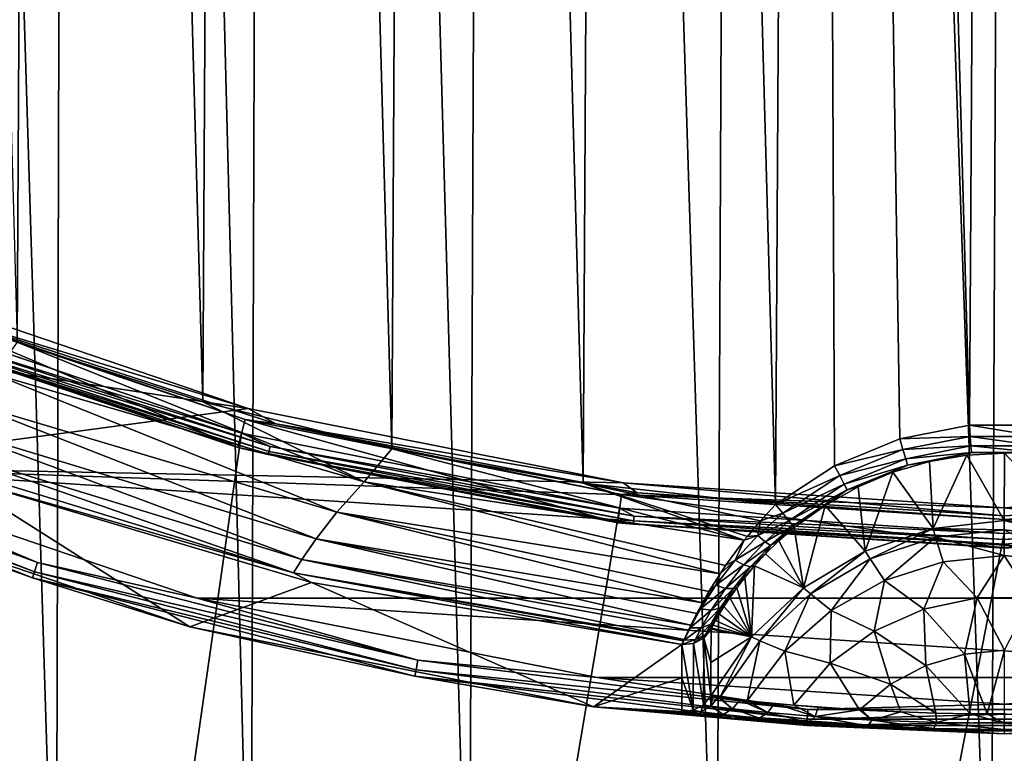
# Model space of a CAD drawing. Header units: metres. Extents: x -23 to 23, y -134 to 23.
# Tile 49 of 88: x -6.65 to 0, y -21.38 to -16.42. Entities that reach past the tile are written whole.
import ezdxf

# ---------------------------------------------------------------- set-up
doc = ezdxf.new("R2010")
doc.units = ezdxf.units.M
doc.layers.add('solid_509541_115_SW0003', color=7, linetype='CONTINUOUS')

msp = doc.modelspace()

# ---------------------------------------------------------------- linework, layer by layer
at = {"layer": 'solid_509541_115_SW0003'}
for points in [[(-3.420058, 23.471842), (-3.612106, -23.468611), (-4.931244, 23.44136)], [(-3.420058, 23.471842), (-1.944035, -23.490858), (-3.612106, -23.468611)], [(-1.734045, 23.492743), (-1.944035, -23.490858), (-3.420058, 23.471842)], [(-1.734045, 23.492743), (-0.091866, -23.499727), (-1.944035, -23.490858)], [(0.121662, 23.499699), (-0.091866, -23.499727), (-1.734045, 23.492743)], [(0.121662, 23.499699), (1.758287, -23.49254), (-0.091866, -23.499727)], [(-6.278699, 23.40476), (-6.401787, -23.40097), (-7.844799, 23.350906)], [(-6.278699, 23.40476), (-5.086221, -23.437605), (-6.401787, -23.40097)], [(-4.931244, 23.44136), (-5.086221, -23.437605), (-6.278699, 23.40476)], [(-4.931244, 23.44136), (-3.612106, -23.468611), (-5.086221, -23.437605)], [(-7.844799, 23.350906), (-6.401787, -23.40097), (-7.932271, -23.347544)], [(0.000025, 19.759756, 187.149994), (-1.315328, 19.715925, 187.149994), (-0.235294, -19.163181, 187.149994)], [(0.000025, 19.759756, 187.149994), (-0.235294, -19.163181, 187.149994), (0.242434, -19.163876, 187.149994)], [(-1.315328, 19.715925, 187.149994), (-2.624693, 19.584648, 187.149994), (-1.543689, -19.699366, 187.149994)], [(-1.315328, 19.715925, 187.149994), (-1.543689, -19.699366, 187.149994), (-1.146744, -19.436829, 187.149994)], [(-1.315328, 19.715925, 187.149994), (-0.70459, -19.255356, 187.149994), (-0.235294, -19.163181, 187.149994)], [(-1.315328, 19.715925, 187.149994), (-1.146744, -19.436829, 187.149994), (-0.70459, -19.255356, 187.149994)], [(-2.624693, 19.584648, 187.149994), (-3.922331, 19.366533, 187.149994), (-2.843053, -19.554192, 187.149994)], [(-2.624693, 19.584648, 187.149994), (-2.843053, -19.554192, 187.149994), (-1.543689, -19.699366, 187.149994)], [(-3.922331, 19.366533, 187.149994), (-5.202558, 19.062548, 187.149994), (-4.134463, -19.322361, 187.149994)], [(-3.922331, 19.366533, 187.149994), (-4.134463, -19.322361, 187.149994), (-2.843053, -19.554192, 187.149994)], [(-5.202558, 19.062548, 187.149994), (-6.459763, 18.674021, 187.149994), (-5.410743, -19.00448, 187.149994)], [(-5.202558, 19.062548, 187.149994), (-5.410743, -19.00448, 187.149994), (-4.134463, -19.322361, 187.149994)], [(-6.459763, 18.674021, 187.149994), (-7.688427, 18.202637, 187.149994), (-6.664258, -18.602003, 187.149994)], [(-6.459763, 18.674021, 187.149994), (-6.664258, -18.602003, 187.149994), (-5.410743, -19.00448, 187.149994)], [(19.216677, -5.149261, 132), (-20.21727, -123.999992, 132), (20.217268, -123.999992, 132)], [(19.216677, -5.149261, 132), (18.380257, -7.613242, 132), (-20.21727, -123.999992, 132)], [(18.380257, -7.613242, 132), (17.229248, -9.947311, 132), (-20.21727, -123.999992, 132)], [(17.229248, -9.947311, 132), (15.783389, -12.111149, 132), (-20.21727, -123.999992, 132)], [(15.783389, -12.111149, 132), (14.067729, -14.067499, 132), (-20.21727, -123.999992, 132)], [(14.067729, -14.067499, 132), (12.110964, -15.783548, 132), (-20.21727, -123.999992, 132)], [(12.110964, -15.783548, 132), (9.947301, -17.229231, 132), (-20.21727, -123.999992, 132)], [(9.947301, -17.229231, 132), (7.613472, -18.380177, 132), (-20.21727, -123.999992, 132)], [(-7.547089, -18.220285, 136.149994), (-5.104181, -19.049519, 136.149994), (-10.527315, -18.226208, 136.149994)], [(-5.104181, -19.049519, 136.149994), (-8.057537, -19.444666, 136.149994), (-10.527315, -18.226208, 136.149994)], [(-7.279982, -18.387135, 135.983429), (-5.104181, -19.049519, 136.149994), (-7.547089, -18.220285, 136.149994)], [(-7.577258, -18.293119, 135.809937), (-7.651558, -18.472496, 132.10524), (-5.174953, -19.313189, 132.10524)], [(-5.124702, -19.12565, 135.809937), (-7.577258, -18.293119, 135.809937), (-5.174953, -19.313189, 132.10524)], [(-7.279982, -18.387135, 135.983429), (-7.577258, -18.293119, 135.809937), (-5.124702, -19.12565, 135.809937)], [(7.613472, -18.380177, 132), (5.148947, -19.216761, 132), (-20.21727, -123.999992, 132)], [(-5.148947, -19.216761, 132), (-7.613472, -18.380177, 132), (-20.21727, -123.999992, 132)], [(-7.338203, -18.534185, 132.008087), (-7.613472, -18.380177, 132), (-5.148947, -19.216761, 132)], [(-7.279982, -18.387135, 135.983429), (-5.124702, -19.12565, 135.809937), (-4.918058, -19.154572, 135.983429)], [(-7.279982, -18.387135, 135.983429), (-4.918058, -19.154572, 135.983429), (-5.104181, -19.049519, 136.149994)], [(-7.358236, -18.584782, 132.065384), (-5.174953, -19.313189, 132.10524), (-7.651558, -18.472496, 132.10524)], [(-7.350391, -18.56497, 132.031128), (-7.338203, -18.534185, 132.008087), (-4.95739, -19.307758, 132.008087)], [(-4.95739, -19.307758, 132.008087), (-7.338203, -18.534185, 132.008087), (-5.148947, -19.216761, 132)], [(-7.358236, -18.584782, 132.065384), (-7.350391, -18.56497, 132.031128), (-4.965624, -19.339827, 132.031128)], [(-4.970923, -19.360468, 132.065384), (-5.174953, -19.313189, 132.10524), (-7.358236, -18.584782, 132.065384)], [(-4.970923, -19.360468, 132.065384), (-7.358236, -18.584782, 132.065384), (-4.965624, -19.339827, 132.031128)], [(-4.965624, -19.339827, 132.031128), (-7.350391, -18.56497, 132.031128), (-4.95739, -19.307758, 132.008087)], [(-6.819036, -18.819695, 187.116348), (-4.322756, -19.544664, 187.116348), (-6.664258, -18.602003, 187.149994)], [(-4.322756, -19.544664, 187.116348), (-5.410743, -19.00448, 187.149994), (-6.664258, -18.602003, 187.149994)], [(-7.022047, -19.001129, 187.017532), (-4.506396, -19.749544, 187.017532), (-6.819036, -18.819695, 187.116348)], [(-4.506396, -19.749544, 187.017532), (-4.322756, -19.544664, 187.116348), (-6.819036, -18.819695, 187.116348)], [(-7.179107, -19.163137, 186.860199), (-4.645321, -19.929535, 186.860199), (-7.022047, -19.001129, 187.017532)], [(-4.645321, -19.929535, 186.860199), (-4.506396, -19.749544, 187.017532), (-7.022047, -19.001129, 187.017532)], [(-4.322756, -19.544664, 187.116348), (-4.134463, -19.322361, 187.149994), (-5.410743, -19.00448, 187.149994)], [(-5.104181, -19.049519, 136.149994), (-2.574287, -19.552746, 136.149994), (-8.057537, -19.444666, 136.149994)], [(-4.918058, -19.154572, 135.983429), (-2.574287, -19.552746, 136.149994), (-5.104181, -19.049519, 136.149994)], [(-8.994534, -19.114357, 136.165344), (-6.527945, -20.090948, 136.165344), (-9.0223, -19.173365, 136.209213)], [(-8.994534, -19.114357, 136.165344), (-8.057537, -19.444666, 136.149994), (-6.527945, -20.090948, 136.165344)], [(-5.124702, -19.12565, 135.809937), (-5.174953, -19.313189, 132.10524), (-2.609804, -19.823429, 132.10524)], [(-2.584462, -19.630936, 135.809937), (-5.124702, -19.12565, 135.809937), (-2.609804, -19.823429, 132.10524)], [(-4.918058, -19.154572, 135.983429), (-5.124702, -19.12565, 135.809937), (-2.584462, -19.630936, 135.809937)], [(-9.0223, -19.173365, 136.209213), (-6.548097, -20.152969, 136.209213), (-9.040727, -19.212521, 136.274826)], [(-6.527945, -20.090948, 136.165344), (-6.548097, -20.152969, 136.209213), (-9.0223, -19.173365, 136.209213)], [(-7.290713, -19.291166, 186.654968), (-4.742165, -20.070263, 186.654968), (-7.179107, -19.163137, 186.860199)], [(-4.742165, -20.070263, 186.654968), (-4.645321, -19.929535, 186.860199), (-7.179107, -19.163137, 186.860199)], [(-4.918058, -19.154572, 135.983429), (-2.584462, -19.630936, 135.809937), (-2.478573, -19.619926, 135.983429)], [(-4.918058, -19.154572, 135.983429), (-2.478573, -19.619926, 135.983429), (-2.574287, -19.552746, 136.149994)], [(-0.231465, -19.238796, 187.135147), (-0.235294, -19.163181, 187.149994), (-0.70459, -19.255356, 187.149994)], [(0.230128, -19.23867, 187.135147), (0.242434, -19.163876, 187.149994), (-0.235294, -19.163181, 187.149994)], [(0.230128, -19.23867, 187.135147), (-0.235294, -19.163181, 187.149994), (-0.231465, -19.238796, 187.135147)], [(5.148947, -19.216761, 132), (2.596868, -19.72439, 132), (-20.21727, -123.999992, 132)], [(-2.596868, -19.72439, 132), (-5.148947, -19.216761, 132), (-20.21727, -123.999992, 132)], [(-9.040727, -19.212521, 136.274826), (-6.56147, -20.194128, 136.274826), (-8.131266, -19.630611, 136.351959)], [(-6.548097, -20.152969, 136.209213), (-6.56147, -20.194128, 136.274826), (-9.040727, -19.212521, 136.274826)], [(-4.95739, -19.307758, 132.008087), (-5.148947, -19.216761, 132), (-2.596868, -19.72439, 132)], [(-0.684175, -19.328274, 187.135117), (-0.70459, -19.255356, 187.149994), (-1.146744, -19.436829, 187.149994)], [(-0.231465, -19.238796, 187.135147), (-0.70459, -19.255356, 187.149994), (-0.684175, -19.328274, 187.135117)], [(-0.231465, -19.238796, 187.135147), (-0.684175, -19.328274, 187.135117), (-0.22514, -19.303366, 187.092316)], [(0.230128, -19.23867, 187.135147), (-0.231465, -19.238796, 187.135147), (0.22384, -19.303244, 187.092316)], [(-0.231465, -19.238796, 187.135147), (-0.22514, -19.303366, 187.092316), (0.22384, -19.303244, 187.092316)], [(-7.357714, -19.373705, 186.415695), (-4.799478, -20.160393, 186.415695), (-7.290713, -19.291166, 186.654968)], [(-4.799478, -20.160393, 186.415695), (-4.742165, -20.070263, 186.654968), (-7.290713, -19.291166, 186.654968)], [(-4.970923, -19.360468, 132.065384), (-2.609804, -19.823429, 132.10524), (-5.174953, -19.313189, 132.10524)], [(-4.970923, -19.360468, 132.065384), (-4.965624, -19.339827, 132.031128), (-2.502545, -19.809685, 132.031128)], [(-4.965624, -19.339827, 132.031128), (-4.95739, -19.307758, 132.008087), (-2.498395, -19.776836, 132.008087)], [(-2.502545, -19.809685, 132.031128), (-4.965624, -19.339827, 132.031128), (-2.498395, -19.776836, 132.008087)], [(-2.498395, -19.776836, 132.008087), (-4.95739, -19.307758, 132.008087), (-2.596868, -19.72439, 132)], [(-4.322756, -19.544664, 187.116348), (-1.755839, -19.940176, 187.116257), (-4.134463, -19.322361, 187.149994)], [(-1.755839, -19.940176, 187.116257), (-2.843053, -19.554192, 187.149994), (-4.134463, -19.322361, 187.149994)], [(-0.684175, -19.328274, 187.135117), (-1.146744, -19.436829, 187.149994), (-1.110948, -19.503664, 187.135056)], [(-0.684175, -19.328274, 187.135117), (-1.110948, -19.503664, 187.135056), (-0.665483, -19.390385, 187.09227)], [(-0.684175, -19.328274, 187.135117), (-0.665483, -19.390385, 187.09227), (-0.22514, -19.303366, 187.092316)], [(-0.22514, -19.303366, 187.092316), (-0.665483, -19.390385, 187.09227), (-0.220885, -19.346806, 187.027985)], [(0.22384, -19.303244, 187.092316), (-0.22514, -19.303366, 187.092316), (0.219609, -19.346685, 187.027985)], [(-0.22514, -19.303366, 187.092316), (-0.220885, -19.346806, 187.027985), (0.219609, -19.346685, 187.027985)], [(-7.357714, -19.373705, 186.415695), (-7.105896, -19.505684, 186.159805), (-4.799478, -20.160393, 186.415695)], [(-2.505216, -19.830826, 132.065384), (-2.609804, -19.823429, 132.10524), (-4.970923, -19.360468, 132.065384)], [(-2.505216, -19.830826, 132.065384), (-4.970923, -19.360468, 132.065384), (-2.502545, -19.809685, 132.031128)], [(-1.110948, -19.503664, 187.135056), (-1.08061, -19.560961, 187.092163), (-0.665483, -19.390385, 187.09227)], [(-0.665483, -19.390385, 187.09227), (-1.08061, -19.560961, 187.092163), (-0.652912, -19.432158, 187.027924)], [(-0.480952, -19.859737, 140.450516), (-0.50613, -19.409502, 186.951904), (-0.751672, -19.481112, 186.951843)], [(-0.652912, -19.432158, 187.027924), (-0.751672, -19.481112, 186.951843), (-0.50613, -19.409502, 186.951904)], [(-0.665483, -19.390385, 187.09227), (-0.652912, -19.432158, 187.027924), (-0.220885, -19.346806, 187.027985)], [(-0.220885, -19.346806, 187.027985), (-0.652912, -19.432158, 187.027924), (-0.254111, -19.36623, 186.95195)], [(-0.652912, -19.432158, 187.027924), (-0.50613, -19.409502, 186.951904), (-0.254111, -19.36623, 186.95195)], [(-0.480952, -19.859737, 140.450516), (-0.254111, -19.36623, 186.95195), (-0.50613, -19.409502, 186.951904)], [(-0.480952, -19.859737, 140.450516), (0, -19.807735, 140.449997), (-0.254111, -19.36623, 186.95195)], [(-0.220885, -19.346806, 187.027985), (-0.254111, -19.36623, 186.95195), (0.001109, -19.351833, 186.951965)], [(0, -19.807735, 140.449997), (0.001109, -19.351833, 186.951965), (-0.254111, -19.36623, 186.95195)], [(0.219609, -19.346685, 187.027985), (-0.220885, -19.346806, 187.027985), (0.001109, -19.351833, 186.951965)], [(0, -19.807735, 140.449997), (0.480952, -19.859737, 140.450516), (0.001109, -19.351833, 186.951965)], [(5.449628, -20.330299, 136.149994), (-5.449628, -20.330299, 136.149994), (-8.057537, -19.444666, 136.149994)], [(-6.527945, -20.090948, 136.165344), (-8.057537, -19.444666, 136.149994), (-5.449628, -20.330299, 136.149994)], [(0, -19.721495, 136.149994), (5.449628, -20.330299, 136.149994), (-8.057537, -19.444666, 136.149994)], [(-2.574287, -19.552746, 136.149994), (0, -19.721495, 136.149994), (-8.057537, -19.444666, 136.149994)], [(-1.110948, -19.503664, 187.135056), (-1.146744, -19.436829, 187.149994), (-1.543689, -19.699366, 187.149994)], [(-1.08061, -19.560961, 187.092163), (-1.060218, -19.599472, 187.027786), (-0.652912, -19.432158, 187.027924)], [(-0.652912, -19.432158, 187.027924), (-1.060218, -19.599472, 187.027786), (-0.751672, -19.481112, 186.951843)], [(-7.105896, -19.505684, 186.159805), (-8.131266, -19.630611, 136.351959), (-5.499392, -20.524012, 136.351959)], [(-4.676371, -20.226147, 186.159805), (-7.105896, -19.505684, 186.159805), (-5.499392, -20.524012, 136.351959)], [(-4.799478, -20.160393, 186.415695), (-7.105896, -19.505684, 186.159805), (-4.676371, -20.226147, 186.159805)], [(-1.110948, -19.503664, 187.135056), (-1.543689, -19.699366, 187.149994), (-1.495777, -19.758411, 187.134979)], [(-1.110948, -19.503664, 187.135056), (-1.495777, -19.758411, 187.134979), (-1.08061, -19.560961, 187.092163)], [(-1.060218, -19.599472, 187.027786), (-0.987466, -19.580112, 186.951767), (-0.751672, -19.481112, 186.951843)], [(-0.939672, -20.013338, 140.452011), (-0.751672, -19.481112, 186.951843), (-0.987466, -19.580112, 186.951767)], [(-0.939672, -20.013338, 140.452011), (-0.480952, -19.859737, 140.450516), (-0.751672, -19.481112, 186.951843)], [(-4.506396, -19.749544, 187.017532), (-1.918454, -20.166348, 187.01738), (-4.322756, -19.544664, 187.116348)], [(-1.881859, -20.111744, 187.04808), (-1.755839, -19.940176, 187.116257), (-4.322756, -19.544664, 187.116348)], [(-1.918454, -20.166348, 187.01738), (-1.881859, -20.111744, 187.04808), (-4.322756, -19.544664, 187.116348)], [(-1.645189, -19.808147, 187.143173), (-1.543689, -19.699366, 187.149994), (-2.843053, -19.554192, 187.149994)], [(-1.734846, -19.913799, 187.123322), (-1.645189, -19.808147, 187.143173), (-2.843053, -19.554192, 187.149994)], [(-1.755839, -19.940176, 187.116257), (-1.734846, -19.913799, 187.123322), (-2.843053, -19.554192, 187.149994)], [(0, -19.775866, 135.983429), (0, -19.721495, 136.149994), (-2.574287, -19.552746, 136.149994)], [(-2.478573, -19.619926, 135.983429), (0, -19.775866, 135.983429), (-2.574287, -19.552746, 136.149994)], [(-1.495777, -19.758411, 187.134979), (-1.454955, -19.80872, 187.09201), (-1.08061, -19.560961, 187.092163)], [(-1.08061, -19.560961, 187.092163), (-1.454955, -19.80872, 187.09201), (-1.060218, -19.599472, 187.027786)], [(-1.454955, -19.80872, 187.09201), (-1.42754, -19.842505, 187.027588), (-1.060218, -19.599472, 187.027786)], [(-1.060218, -19.599472, 187.027786), (-1.42754, -19.842505, 187.027588), (-1.210429, -19.705181, 186.95166)], [(-0.939672, -20.013338, 140.452011), (-0.987466, -19.580112, 186.951767), (-1.210429, -19.705181, 186.95166)], [(-1.060218, -19.599472, 187.027786), (-1.210429, -19.705181, 186.95166), (-0.987466, -19.580112, 186.951767)], [(2.574287, -19.552746, 136.149994), (5.449628, -20.330299, 136.149994), (0, -19.721495, 136.149994)], [(2.478573, -19.619926, 135.983429), (2.574287, -19.552746, 136.149994), (0, -19.721495, 136.149994)], [(-6.56147, -20.194128, 136.274826), (-5.499392, -20.524012, 136.351959), (-8.131266, -19.630611, 136.351959)], [(-2.584462, -19.630936, 135.809937), (-2.609804, -19.823429, 132.10524), (0, -19.994486, 132.10524)], [(-2.478573, -19.619926, 135.983429), (-2.584462, -19.630936, 135.809937), (0, -19.800329, 135.809937)], [(0, -19.800329, 135.809937), (-2.584462, -19.630936, 135.809937), (0, -19.994486, 132.10524)], [(-2.478573, -19.619926, 135.983429), (0, -19.800329, 135.809937), (0, -19.775866, 135.983429)], [(2.478573, -19.619926, 135.983429), (0, -19.775866, 135.983429), (2.584462, -19.630936, 135.809937)], [(2.478573, -19.619926, 135.983429), (0, -19.721495, 136.149994), (0, -19.775866, 135.983429)], [(2.584462, -19.630936, 135.809937), (0, -19.800329, 135.809937), (2.609804, -19.823429, 132.10524)], [(0, -19.775866, 135.983429), (0, -19.800329, 135.809937), (2.584462, -19.630936, 135.809937)], [(2.596868, -19.72439, 132), (0, -19.894623, 132), (-20.21727, -123.999992, 132)], [(-2.596868, -19.72439, 132), (-20.21727, -123.999992, 132), (0, -19.894623, 132)], [(-2.498395, -19.776836, 132.008087), (-2.596868, -19.72439, 132), (0, -19.894623, 132)], [(-1.495777, -19.758411, 187.134979), (-1.543689, -19.699366, 187.149994), (-1.645189, -19.808147, 187.143173)], [(-1.42754, -19.842505, 187.027588), (-1.417674, -19.854664, 186.951523), (-1.210429, -19.705181, 186.95166)], [(-1.354955, -20.26144, 140.454453), (-1.210429, -19.705181, 186.95166), (-1.417674, -19.854664, 186.951523)], [(-1.354955, -20.26144, 140.454453), (-0.939672, -20.013338, 140.452011), (-1.210429, -19.705181, 186.95166)], [(0, -19.934021, 132.008087), (0, -19.894623, 132), (2.596868, -19.72439, 132)], [(2.498395, -19.776836, 132.008087), (0, -19.934021, 132.008087), (2.596868, -19.72439, 132)], [(-4.645321, -19.929535, 186.860199), (-2.036881, -20.362053, 186.860275), (-4.506396, -19.749544, 187.017532)], [(-1.993743, -20.287149, 186.930527), (-1.918454, -20.166348, 187.01738), (-4.506396, -19.749544, 187.017532)], [(-2.036881, -20.362053, 186.860275), (-1.993743, -20.287149, 186.930527), (-4.506396, -19.749544, 187.017532)], [(-2.502545, -19.809685, 132.031128), (-2.498395, -19.776836, 132.008087), (0, -19.934021, 132.008087)], [(0, -19.934021, 132.008087), (-2.498395, -19.776836, 132.008087), (0, -19.894623, 132)], [(-1.664235, -19.909048, 187.11911), (-1.645189, -19.808147, 187.143173), (-1.734846, -19.913799, 187.123322)], [(-1.664235, -19.909048, 187.11911), (-1.495777, -19.758411, 187.134979), (-1.645189, -19.808147, 187.143173)], [(-1.664235, -19.909048, 187.11911), (-1.454955, -19.80872, 187.09201), (-1.495777, -19.758411, 187.134979)], [(-1.664235, -19.909048, 187.11911), (-1.614921, -19.951471, 187.076538), (-1.454955, -19.80872, 187.09201)], [(-1.614921, -19.951471, 187.076538), (-1.42754, -19.842505, 187.027588), (-1.454955, -19.80872, 187.09201)], [(-0.000011, -19.869709, 139.947159), (0, -19.807735, 140.449997), (-0.480952, -19.859737, 140.450516)], [(-0.000011, -19.869709, 139.947159), (0.463669, -19.919285, 139.947647), (0, -19.807735, 140.449997)], [(2.498395, -19.776836, 132.008087), (0, -19.967131, 132.031128), (0, -19.934021, 132.008087)], [(2.502545, -19.809685, 132.031128), (0, -19.967131, 132.031128), (2.498395, -19.776836, 132.008087)], [(2.609804, -19.823429, 132.10524), (0, -19.800329, 135.809937), (0, -19.994486, 132.10524)], [(0.463669, -19.919285, 139.947647), (0.480952, -19.859737, 140.450516), (0, -19.807735, 140.449997)], [(0, -19.988441, 132.065384), (0, -19.994486, 132.10524), (-2.609804, -19.823429, 132.10524)], [(0, -19.988441, 132.065384), (-2.609804, -19.823429, 132.10524), (-2.505216, -19.830826, 132.065384)], [(-2.505216, -19.830826, 132.065384), (-2.502545, -19.809685, 132.031128), (0, -19.967131, 132.031128)], [(0, -19.988441, 132.065384), (-2.505216, -19.830826, 132.065384), (0, -19.967131, 132.031128)], [(0, -19.967131, 132.031128), (-2.502545, -19.809685, 132.031128), (0, -19.934021, 132.008087)], [(-1.614921, -19.951471, 187.076538), (-1.578199, -19.976463, 187.012741), (-1.42754, -19.842505, 187.027588)], [(-1.578199, -19.976463, 187.012741), (-1.417674, -19.854664, 186.951523), (-1.42754, -19.842505, 187.027588)], [(-1.578199, -19.976463, 187.012741), (-1.522287, -19.945091, 186.944138), (-1.417674, -19.854664, 186.951523)], [(-1.522287, -19.945091, 186.944138), (-1.354955, -20.26144, 140.454453), (-1.417674, -19.854664, 186.951523)], [(-0.906401, -20.065784, 139.949081), (-0.480952, -19.859737, 140.450516), (-0.939672, -20.013338, 140.452011)], [(-0.906401, -20.065784, 139.949081), (-0.463689, -19.919291, 139.947647), (-0.480952, -19.859737, 140.450516)], [(-0.463689, -19.919291, 139.947647), (-0.000011, -19.869709, 139.947159), (-0.480952, -19.859737, 140.450516)], [(-0.000011, -20.042847, 139.470474), (-0.000011, -19.869709, 139.947159), (-0.463689, -19.919291, 139.947647)], [(0.41284, -20.085384, 139.470901), (0.463669, -19.919285, 139.947647), (-0.000011, -19.869709, 139.947159)], [(-0.000011, -20.042847, 139.470474), (0.41284, -20.085384, 139.470901), (-0.000011, -19.869709, 139.947159)], [(2.502545, -19.809685, 132.031128), (0, -19.988441, 132.065384), (0, -19.967131, 132.031128)], [(2.505216, -19.830826, 132.065384), (0, -19.988441, 132.065384), (2.502545, -19.809685, 132.031128)], [(2.505216, -19.830826, 132.065384), (2.609804, -19.823429, 132.10524), (0, -19.994486, 132.10524)], [(2.505216, -19.830826, 132.065384), (0, -19.994486, 132.10524), (0, -19.988441, 132.065384)], [(-4.742165, -20.070263, 186.654968), (-2.116701, -20.513863, 186.655167), (-4.645321, -19.929535, 186.860199)], [(-2.076172, -20.434425, 186.77594), (-2.036881, -20.362053, 186.860275), (-4.645321, -19.929535, 186.860199)], [(-2.116701, -20.513863, 186.655167), (-2.076172, -20.434425, 186.77594), (-4.645321, -19.929535, 186.860199)], [(-1.817334, -20.074387, 187.06517), (-1.755839, -19.940176, 187.116257), (-1.881859, -20.111744, 187.04808)], [(-1.664235, -19.909048, 187.11911), (-1.817334, -20.074387, 187.06517), (-1.614921, -19.951471, 187.076538)], [(-1.664235, -19.909048, 187.11911), (-1.755839, -19.940176, 187.116257), (-1.817334, -20.074387, 187.06517)], [(-1.664235, -19.909048, 187.11911), (-1.734846, -19.913799, 187.123322), (-1.755839, -19.940176, 187.116257)], [(-0.808362, -20.211226, 139.472122), (-0.463689, -19.919291, 139.947647), (-0.906401, -20.065784, 139.949081)], [(-0.808362, -20.211226, 139.472122), (-0.412862, -20.08539, 139.470901), (-0.463689, -19.919291, 139.947647)], [(-0.412862, -20.08539, 139.470901), (-0.000011, -20.042847, 139.470474), (-0.463689, -19.919291, 139.947647)], [(-1.817334, -20.074387, 187.06517), (-1.759744, -20.106956, 187.024353), (-1.614921, -19.951471, 187.076538)], [(-1.614921, -19.951471, 187.076538), (-1.759744, -20.106956, 187.024353), (-1.578199, -19.976463, 187.012741)], [(-1.759744, -20.106956, 187.024353), (-1.713668, -20.120378, 186.963196), (-1.578199, -19.976463, 187.012741)], [(-1.578199, -19.976463, 187.012741), (-1.713668, -20.120378, 186.963196), (-1.611284, -20.031712, 186.923416)], [(-1.522287, -19.945091, 186.944138), (-1.611284, -20.031712, 186.923416), (-1.354955, -20.26144, 140.454453)], [(-1.578199, -19.976463, 187.012741), (-1.611284, -20.031712, 186.923416), (-1.522287, -19.945091, 186.944138)], [(-4.799478, -20.160393, 186.415695), (-2.162412, -20.610661, 186.415787), (-4.742165, -20.070263, 186.654968)], [(-2.133003, -20.547346, 186.589981), (-2.116701, -20.513863, 186.655167), (-4.742165, -20.070263, 186.654968)], [(-2.162412, -20.610661, 186.415787), (-2.133003, -20.547346, 186.589981), (-4.742165, -20.070263, 186.654968)], [(-1.817334, -20.074387, 187.06517), (-1.948157, -20.244251, 186.965088), (-1.759744, -20.106956, 187.024353)], [(-1.817334, -20.074387, 187.06517), (-1.918454, -20.166348, 187.01738), (-1.948157, -20.244251, 186.965088)], [(-1.817334, -20.074387, 187.06517), (-1.881859, -20.111744, 187.04808), (-1.918454, -20.166348, 187.01738)], [(-1.713668, -20.120378, 186.963196), (-1.687073, -20.113754, 186.890518), (-1.611284, -20.031712, 186.923416)], [(-1.611284, -20.031712, 186.923416), (-1.687073, -20.113754, 186.890518), (-1.354955, -20.26144, 140.454453)], [(-1.308127, -20.30257, 139.951401), (-0.939672, -20.013338, 140.452011), (-1.354955, -20.26144, 140.454453)], [(-1.308127, -20.30257, 139.951401), (-0.906401, -20.065784, 139.949081), (-0.939672, -20.013338, 140.452011)], [(-1.169887, -20.415068, 139.474121), (-0.906401, -20.065784, 139.949081), (-1.308127, -20.30257, 139.951401)], [(-1.169887, -20.415068, 139.474121), (-0.808362, -20.211226, 139.472122), (-0.906401, -20.065784, 139.949081)], [(-0.183725, -20.327997, 139.044785), (-0.000011, -20.042847, 139.470474), (-0.412862, -20.08539, 139.470901)], [(-0.183725, -20.327997, 139.044785), (0.183897, -20.328016, 139.044785), (-0.000011, -20.042847, 139.470474)], [(0.183897, -20.328016, 139.044785), (0.41284, -20.085384, 139.470901), (-0.000011, -20.042847, 139.470474)], [(-6.527945, -20.090948, 136.165344), (-3.958406, -20.750694, 136.165344), (-6.548097, -20.152969, 136.209213)], [(-6.527945, -20.090948, 136.165344), (-5.449628, -20.330299, 136.149994), (-3.958406, -20.750694, 136.165344)], [(-1.948157, -20.244251, 186.965088), (-1.883194, -20.265623, 186.928131), (-1.759744, -20.106956, 187.024353)], [(-1.759744, -20.106956, 187.024353), (-1.883194, -20.265623, 186.928131), (-1.713668, -20.120378, 186.963196)], [(-1.883194, -20.265623, 186.928131), (-1.828648, -20.26543, 186.872742), (-1.713668, -20.120378, 186.963196)], [(-1.828648, -20.26543, 186.872742), (-1.751732, -20.190842, 186.846344), (-1.687073, -20.113754, 186.890518)], [(-1.713668, -20.120378, 186.963196), (-1.828648, -20.26543, 186.872742), (-1.687073, -20.113754, 186.890518)], [(-1.687073, -20.113754, 186.890518), (-1.751732, -20.190842, 186.846344), (-1.707603, -20.592571, 140.457687)], [(-1.687073, -20.113754, 186.890518), (-1.707603, -20.592571, 140.457687), (-1.354955, -20.26144, 140.454453)], [(-0.543269, -20.404636, 139.045532), (-0.412862, -20.08539, 139.470901), (-0.808362, -20.211226, 139.472122)], [(-0.543269, -20.404636, 139.045532), (-0.183725, -20.327997, 139.044785), (-0.412862, -20.08539, 139.470901)], [(-6.548097, -20.152969, 136.209213), (-3.970626, -20.814753, 136.209213), (-6.56147, -20.194128, 136.274826)], [(-6.56147, -20.194128, 136.274826), (-3.978735, -20.857262, 136.274826), (-5.499392, -20.524012, 136.351959)], [(-3.970626, -20.814753, 136.209213), (-3.978735, -20.857262, 136.274826), (-6.56147, -20.194128, 136.274826)], [(-3.958406, -20.750694, 136.165344), (-3.970626, -20.814753, 136.209213), (-6.548097, -20.152969, 136.209213)], [(-4.799478, -20.160393, 186.415695), (-4.676371, -20.226147, 186.159805), (-2.177165, -20.645227, 186.159805)], [(-2.166233, -20.619255, 186.380905), (-4.799478, -20.160393, 186.415695), (-2.177165, -20.645227, 186.159805)], [(-2.166233, -20.619255, 186.380905), (-2.162412, -20.610661, 186.415787), (-4.799478, -20.160393, 186.415695)], [(-1.948157, -20.244251, 186.965088), (-1.918454, -20.166348, 187.01738), (-1.993743, -20.287149, 186.930527)], [(-1.828648, -20.26543, 186.872742), (-1.806845, -20.262625, 186.791504), (-1.751732, -20.190842, 186.846344)], [(-1.751732, -20.190842, 186.846344), (-1.806845, -20.262625, 186.791504), (-1.707603, -20.592571, 140.457687)], [(-4.676371, -20.226147, 186.159805), (-5.499392, -20.524012, 136.351959), (-2.773423, -21.06624, 136.351959)], [(-4.676371, -20.226147, 186.159805), (-2.773423, -21.06624, 136.351959), (-2.177165, -20.645227, 186.159805)], [(-1.948157, -20.244251, 186.965088), (-2.050482, -20.402544, 186.816177), (-1.883194, -20.265623, 186.928131)], [(-1.948157, -20.244251, 186.965088), (-2.036881, -20.362053, 186.860275), (-2.050482, -20.402544, 186.816177)], [(-2.050482, -20.402544, 186.816177), (-1.979735, -20.412745, 186.785614), (-1.883194, -20.265623, 186.928131)], [(-1.948157, -20.244251, 186.965088), (-1.993743, -20.287149, 186.930527), (-2.036881, -20.362053, 186.860275)], [(-1.883194, -20.265623, 186.928131), (-1.979735, -20.412745, 186.785614), (-1.828648, -20.26543, 186.872742)], [(-1.979735, -20.412745, 186.785614), (-1.918537, -20.398676, 186.739792), (-1.828648, -20.26543, 186.872742)], [(-1.918537, -20.398676, 186.739792), (-1.853547, -20.328606, 186.726334), (-1.806845, -20.262625, 186.791504)], [(-1.828648, -20.26543, 186.872742), (-1.918537, -20.398676, 186.739792), (-1.806845, -20.262625, 186.791504)], [(-1.806845, -20.262625, 186.791504), (-1.853547, -20.328606, 186.726334), (-1.707603, -20.592571, 140.457687)], [(-1.650702, -20.61894, 139.954498), (-1.354955, -20.26144, 140.454453), (-1.707603, -20.592571, 140.457687)], [(-1.650702, -20.61894, 139.954498), (-1.308127, -20.30257, 139.951401), (-1.354955, -20.26144, 140.454453)], [(-0.878926, -20.554565, 139.046997), (-0.808362, -20.211226, 139.472122), (-1.169887, -20.415068, 139.474121)], [(-0.878926, -20.554565, 139.046997), (-0.543269, -20.404636, 139.045532), (-0.808362, -20.211226, 139.472122)], [(2.748143, -20.867846, 136.149994), (-2.748143, -20.867846, 136.149994), (-5.449628, -20.330299, 136.149994)], [(-3.958406, -20.750694, 136.165344), (-5.449628, -20.330299, 136.149994), (-2.748143, -20.867846, 136.149994)], [(5.449628, -20.330299, 136.149994), (2.748143, -20.867846, 136.149994), (-5.449628, -20.330299, 136.149994)], [(-1.918537, -20.398676, 186.739792), (-1.89254, -20.387955, 186.651108), (-1.853547, -20.328606, 186.726334)], [(-1.853547, -20.328606, 186.726334), (-1.89254, -20.387955, 186.651108), (-1.707603, -20.592571, 140.457687)], [(-1.482245, -20.688347, 139.476807), (-1.308127, -20.30257, 139.951401), (-1.650702, -20.61894, 139.954498)], [(-1.482245, -20.688347, 139.476807), (-1.169887, -20.415068, 139.474121), (-1.308127, -20.30257, 139.951401)], [(-0.269329, -20.708494, 138.691666), (-0.183725, -20.327997, 139.044785), (-0.543269, -20.404636, 139.045532)], [(-0.269329, -20.708494, 138.691666), (0.000244, -20.682207, 138.691406), (-0.183725, -20.327997, 139.044785)], [(0.000244, -20.682207, 138.691406), (0.183897, -20.328016, 139.044785), (-0.183725, -20.327997, 139.044785)], [(-2.050482, -20.402544, 186.816177), (-2.121511, -20.531025, 186.62381), (-1.979735, -20.412745, 186.785614)], [(-2.050482, -20.402544, 186.816177), (-2.116701, -20.513863, 186.655167), (-2.121511, -20.531025, 186.62381)], [(-2.050482, -20.402544, 186.816177), (-2.076172, -20.434425, 186.77594), (-2.116701, -20.513863, 186.655167)], [(-2.050482, -20.402544, 186.816177), (-2.036881, -20.362053, 186.860275), (-2.076172, -20.434425, 186.77594)], [(-1.979735, -20.412745, 186.785614), (-2.046894, -20.531822, 186.602005), (-1.918537, -20.398676, 186.739792)], [(-2.046894, -20.531822, 186.602005), (-1.98131, -20.505939, 186.56926), (-1.918537, -20.398676, 186.739792)], [(-1.98131, -20.505939, 186.56926), (-1.92421, -20.439512, 186.566315), (-1.89254, -20.387955, 186.651108)], [(-1.918537, -20.398676, 186.739792), (-1.98131, -20.505939, 186.56926), (-1.89254, -20.387955, 186.651108)], [(-1.89254, -20.387955, 186.651108), (-1.92421, -20.439512, 186.566315), (-1.707603, -20.592571, 140.457687)], [(-0.528716, -20.786455, 138.692429), (-0.543269, -20.404636, 139.045532), (-0.878926, -20.554565, 139.046997)], [(-0.528716, -20.786455, 138.692429), (-0.269329, -20.708494, 138.691666), (-0.543269, -20.404636, 139.045532)], [(-2.121511, -20.531025, 186.62381), (-2.046894, -20.531822, 186.602005), (-1.979735, -20.412745, 186.785614)], [(-1.98131, -20.505939, 186.56926), (-1.948752, -20.481922, 186.47287), (-1.92421, -20.439512, 186.566315)], [(-1.92421, -20.439512, 186.566315), (-1.948752, -20.481922, 186.47287), (-1.707603, -20.592571, 140.457687)], [(-1.175938, -20.771189, 139.049118), (-1.169887, -20.415068, 139.474121), (-1.482245, -20.688347, 139.476807)], [(-1.175938, -20.771189, 139.049118), (-0.878926, -20.554565, 139.046997), (-1.169887, -20.415068, 139.474121)], [(-3.978735, -20.857262, 136.274826), (-2.773423, -21.06624, 136.351959), (-5.499392, -20.524012, 136.351959)], [(-2.121511, -20.531025, 186.62381), (-2.133003, -20.547346, 186.589981), (-2.162412, -20.610661, 186.415787)], [(-2.121511, -20.531025, 186.62381), (-2.162412, -20.610661, 186.415787), (-2.162364, -20.614887, 186.40004)], [(-2.121511, -20.531025, 186.62381), (-2.162364, -20.614887, 186.40004), (-2.046894, -20.531822, 186.602005)], [(-2.162364, -20.614887, 186.40004), (-2.085649, -20.60947, 186.388672), (-2.046894, -20.531822, 186.602005)], [(-2.121511, -20.531025, 186.62381), (-2.116701, -20.513863, 186.655167), (-2.133003, -20.547346, 186.589981)], [(-2.046894, -20.531822, 186.602005), (-2.085649, -20.60947, 186.388672), (-1.98131, -20.505939, 186.56926)], [(-2.085649, -20.60947, 186.388672), (-2.017746, -20.575743, 186.371506), (-1.98131, -20.505939, 186.56926)], [(-2.02962, -20.601187, 186.159363), (-1.980176, -20.541302, 186.158768), (-1.976702, -20.533829, 186.266739)], [(-2.017746, -20.575743, 186.371506), (-2.02962, -20.601187, 186.159363), (-1.976702, -20.533829, 186.266739)], [(-2.017746, -20.575743, 186.371506), (-1.96624, -20.513771, 186.372269), (-1.948752, -20.481922, 186.47287)], [(-1.98131, -20.505939, 186.56926), (-2.017746, -20.575743, 186.371506), (-1.948752, -20.481922, 186.47287)], [(-2.017746, -20.575743, 186.371506), (-1.976702, -20.533829, 186.266739), (-1.96624, -20.513771, 186.372269)], [(-1.976702, -20.533829, 186.266739), (-1.980176, -20.541302, 186.158768), (-1.707603, -20.592571, 140.457687)], [(-1.96624, -20.513771, 186.372269), (-1.976702, -20.533829, 186.266739), (-1.707603, -20.592571, 140.457687)], [(-1.948752, -20.481922, 186.47287), (-1.96624, -20.513771, 186.372269), (-1.707603, -20.592571, 140.457687)], [(-2.085649, -20.60947, 186.388672), (-2.099263, -20.638058, 186.159729), (-2.017746, -20.575743, 186.371506)], [(-2.017746, -20.575743, 186.371506), (-2.099263, -20.638058, 186.159729), (-2.02962, -20.601187, 186.159363)], [(-2.02962, -20.601187, 186.159363), (-2.099263, -20.638058, 186.159729), (-2.031088, -21.051685, 140.462204)], [(-2.02962, -20.601187, 186.159363), (-2.031088, -21.051685, 140.462204), (-1.981315, -20.991428, 140.461609)], [(-2.02962, -20.601187, 186.159363), (-1.980751, -20.766222, 163.325653), (-1.980176, -20.541302, 186.158768)], [(-2.02962, -20.601187, 186.159363), (-1.981315, -20.991428, 140.461609), (-1.980751, -20.766222, 163.325653)], [(-1.980751, -20.766222, 163.325653), (-1.981315, -20.991428, 140.461609), (-1.707603, -20.592571, 140.457687)], [(-1.919693, -21.002705, 139.95784), (-1.707603, -20.592571, 140.457687), (-1.981315, -20.991428, 140.461609)], [(-1.980176, -20.541302, 186.158768), (-1.980751, -20.766222, 163.325653), (-1.707603, -20.592571, 140.457687)], [(-1.919693, -21.002705, 139.95784), (-1.650702, -20.61894, 139.954498), (-1.707603, -20.592571, 140.457687)], [(-0.768109, -20.913141, 138.693665), (-0.878926, -20.554565, 139.046997), (-1.175938, -20.771189, 139.049118)], [(-0.768109, -20.913141, 138.693665), (-0.528716, -20.786455, 138.692429), (-0.878926, -20.554565, 139.046997)], [(-2.177571, -20.869749, 163.379181), (-2.177165, -20.645227, 186.159805), (-2.773423, -21.06624, 136.351959)], [(-2.100231, -21.088291, 140.462555), (-2.177165, -20.645227, 186.159805), (-2.177571, -20.869749, 163.379181)], [(-2.162364, -20.614887, 186.40004), (-2.177165, -20.645227, 186.159805), (-2.085649, -20.60947, 186.388672)], [(-2.085649, -20.60947, 186.388672), (-2.177165, -20.645227, 186.159805), (-2.099263, -20.638058, 186.159729)], [(-2.162364, -20.614887, 186.40004), (-2.166233, -20.619255, 186.380905), (-2.177165, -20.645227, 186.159805)], [(-2.099263, -20.638058, 186.159729), (-2.177165, -20.645227, 186.159805), (-2.100231, -21.088291, 140.462555)], [(-2.162364, -20.614887, 186.40004), (-2.162412, -20.610661, 186.415787), (-2.166233, -20.619255, 186.380905)], [(-2.099263, -20.638058, 186.159729), (-2.100231, -21.088291, 140.462555), (-2.031088, -21.051685, 140.462204)], [(-1.734957, -21.025051, 139.478973), (-1.650702, -20.61894, 139.954498), (-1.919693, -21.002705, 139.95784)], [(-1.734957, -21.025051, 139.478973), (-1.482245, -20.688347, 139.476807), (-1.650702, -20.61894, 139.954498)], [(-1.421579, -21.054789, 139.045197), (-1.482245, -20.688347, 139.476807), (-1.734957, -21.025051, 139.478973)], [(-1.421579, -21.054789, 139.045197), (-1.175938, -20.771189, 139.049118), (-1.482245, -20.688347, 139.476807)], [(-0.23153, -21.111843, 138.443665), (-0.269329, -20.708494, 138.691666), (-0.528716, -20.786455, 138.692429)], [(-0.115448, -21.112959, 138.433243), (0.000244, -20.682207, 138.691406), (-0.269329, -20.708494, 138.691666)], [(-0.23153, -21.111843, 138.443665), (-0.115448, -21.112959, 138.433243), (-0.269329, -20.708494, 138.691666)], [(-0.115448, -21.112959, 138.433243), (0.001407, -21.113289, 138.429825), (0.000244, -20.682207, 138.691406)], [(-3.958406, -20.750694, 136.165344), (-1.326442, -21.083187, 136.165344), (-3.970626, -20.814753, 136.209213)], [(-3.958406, -20.750694, 136.165344), (-2.748143, -20.867846, 136.149994), (-1.326442, -21.083187, 136.165344)], [(-0.977765, -21.085976, 138.693756), (-1.175938, -20.771189, 139.049118), (-1.421579, -21.054789, 139.045197)], [(-0.977765, -21.085976, 138.693756), (-0.768109, -20.913141, 138.693665), (-1.175938, -20.771189, 139.049118)], [(-0.461194, -21.107325, 138.485428), (-0.528716, -20.786455, 138.692429), (-0.768109, -20.913141, 138.693665)], [(-0.461194, -21.107325, 138.485428), (-0.23153, -21.111843, 138.443665), (-0.528716, -20.786455, 138.692429)], [(-3.970626, -20.814753, 136.209213), (-1.330537, -21.148273, 136.209213), (-3.978735, -20.857262, 136.274826)], [(-3.978735, -20.857262, 136.274826), (-1.333254, -21.191463, 136.274826), (-2.773423, -21.06624, 136.351959)], [(-1.330537, -21.148273, 136.209213), (-1.333254, -21.191463, 136.274826), (-3.978735, -20.857262, 136.274826)], [(-1.326442, -21.083187, 136.165344), (-1.330537, -21.148273, 136.209213), (-3.970626, -20.814753, 136.209213)], [(-2.773423, -21.06624, 136.351959), (-2.17797, -21.095587, 140.462631), (-2.177571, -20.869749, 163.379181)], [(2.748143, -20.867846, 136.149994), (0, -21.048012, 136.149994), (-2.748143, -20.867846, 136.149994)], [(-1.326442, -21.083187, 136.165344), (-2.748143, -20.867846, 136.149994), (0, -21.048012, 136.149994)], [(-2.177571, -20.869749, 163.379181), (-2.17797, -21.095587, 140.462631), (-2.100231, -21.088291, 140.462555)], [(-0.698564, -21.099436, 138.559891), (-0.768109, -20.913141, 138.693665), (-0.977765, -21.085976, 138.693756)], [(-0.698564, -21.099436, 138.559891), (-0.461194, -21.107325, 138.485428), (-0.768109, -20.913141, 138.693665)], [(-2.031088, -21.051685, 140.462204), (-1.981566, -21.061239, 140.005219), (-1.981315, -20.991428, 140.461609)], [(-1.981566, -21.061239, 140.005219), (-1.968901, -20.994987, 140.233887), (-1.981315, -20.991428, 140.461609)], [(-1.981566, -21.061239, 140.005219), (-1.931796, -21.00098, 140.009277), (-1.968901, -20.994987, 140.233887)], [(-1.981566, -21.061239, 140.005219), (-1.834884, -21.079739, 139.569687), (-1.931796, -21.00098, 140.009277)], [(-1.931796, -21.00098, 140.009277), (-1.919693, -21.002705, 139.95784), (-1.981315, -20.991428, 140.461609)], [(-1.968901, -20.994987, 140.233887), (-1.931796, -21.00098, 140.009277), (-1.981315, -20.991428, 140.461609)], [(-1.834884, -21.079739, 139.569687), (-1.919693, -21.002705, 139.95784), (-1.931796, -21.00098, 140.009277)], [(-1.734957, -21.025051, 139.478973), (-1.919693, -21.002705, 139.95784), (-1.786083, -21.019205, 139.580948)], [(-1.834884, -21.079739, 139.569687), (-1.786083, -21.019205, 139.580948), (-1.919693, -21.002705, 139.95784)], [(-2.773423, -21.06624, 136.351959), (-2.164019, -21.099491, 140.212158), (-2.17797, -21.095587, 140.462631)], [(-2.773423, -21.06624, 136.351959), (-2.12236, -21.106157, 139.965088), (-2.164019, -21.099491, 140.212158)], [(-2.773423, -21.06624, 136.351959), (-2.053578, -21.11533, 139.724564), (-2.12236, -21.106157, 139.965088)], [(-2.773423, -21.06624, 136.351959), (-1.958652, -21.126619, 139.493774), (-2.053578, -21.11533, 139.724564)], [(-2.773423, -21.06624, 136.351959), (-1.838912, -21.139523, 139.275742), (-1.958652, -21.126619, 139.493774)], [(-2.773423, -21.06624, 136.351959), (0, -21.24802, 136.351959), (-1.838912, -21.139523, 139.275742)], [(-1.333254, -21.191463, 136.274826), (0, -21.24802, 136.351959), (-2.773423, -21.06624, 136.351959)], [(-2.100231, -21.088291, 140.462555), (-2.049187, -21.098137, 139.991547), (-2.031088, -21.051685, 140.462204)], [(-2.049187, -21.098137, 139.991547), (-1.981566, -21.061239, 140.005219), (-2.031088, -21.051685, 140.462204)], [(-2.049187, -21.098137, 139.991547), (-1.897928, -21.117214, 139.54245), (-1.981566, -21.061239, 140.005219)], [(-1.897928, -21.117214, 139.54245), (-1.834884, -21.079739, 139.569687), (-1.981566, -21.061239, 140.005219)], [(-1.834884, -21.079739, 139.569687), (-1.596901, -21.104311, 139.176514), (-1.786083, -21.019205, 139.580948)], [(-1.596901, -21.104311, 139.176514), (-1.734957, -21.025051, 139.478973), (-1.786083, -21.019205, 139.580948)], [(-1.421579, -21.054789, 139.045197), (-1.734957, -21.025051, 139.478973), (-1.552263, -21.043421, 139.197556)], [(-1.596901, -21.104311, 139.176514), (-1.552263, -21.043421, 139.197556), (-1.734957, -21.025051, 139.478973)], [(-1.596901, -21.104311, 139.176514), (-1.277689, -21.130783, 138.845459), (-1.552263, -21.043421, 139.197556)], [(-1.277689, -21.130783, 138.845459), (-1.421579, -21.054789, 139.045197), (-1.552263, -21.043421, 139.197556)], [(-0.977765, -21.085976, 138.693756), (-1.421579, -21.054789, 139.045197), (-1.256319, -21.067814, 138.889511)], [(-1.277689, -21.130783, 138.845459), (-1.256319, -21.067814, 138.889511), (-1.421579, -21.054789, 139.045197)], [(-1.326442, -21.083187, 136.165344), (0, -21.048012, 136.149994), (1.326442, -21.083187, 136.165344)], [(-1.277689, -21.130783, 138.845459), (-0.977765, -21.085976, 138.693756), (-1.256319, -21.067814, 138.889511)], [(0, -21.24802, 136.351959), (2.773423, -21.06624, 136.351959), (0.001552, -21.22941, 138.250214)], [(1.333254, -21.191463, 136.274826), (2.773423, -21.06624, 136.351959), (0, -21.24802, 136.351959)], [(-2.100231, -21.088291, 140.462555), (-2.17797, -21.095587, 140.462631), (-2.164019, -21.099491, 140.212158)], [(-2.100231, -21.088291, 140.462555), (-2.164019, -21.099491, 140.212158), (-2.049187, -21.098137, 139.991547)], [(-2.049187, -21.098137, 139.991547), (-2.164019, -21.099491, 140.212158), (-2.12236, -21.106157, 139.965088)], [(-2.049187, -21.098137, 139.991547), (-2.12236, -21.106157, 139.965088), (-2.053578, -21.11533, 139.724564)], [(-2.049187, -21.098137, 139.991547), (-2.053578, -21.11533, 139.724564), (-1.897928, -21.117214, 139.54245)], [(-1.897928, -21.117214, 139.54245), (-2.053578, -21.11533, 139.724564), (-1.958652, -21.126619, 139.493774)], [(-1.897928, -21.117214, 139.54245), (-1.958652, -21.126619, 139.493774), (-1.838912, -21.139523, 139.275742)], [(-1.897928, -21.117214, 139.54245), (-1.652318, -21.142572, 139.136703), (-1.834884, -21.079739, 139.569687)], [(-1.897928, -21.117214, 139.54245), (-1.838912, -21.139523, 139.275742), (-1.652318, -21.142572, 139.136703)], [(-1.652318, -21.142572, 139.136703), (-1.596901, -21.104311, 139.176514), (-1.834884, -21.079739, 139.569687)], [(-1.652318, -21.142572, 139.136703), (-1.322526, -21.169922, 138.794693), (-1.596901, -21.104311, 139.176514)], [(-1.322526, -21.169922, 138.794693), (-1.277689, -21.130783, 138.845459), (-1.596901, -21.104311, 139.176514)], [(1.326442, -21.083187, 136.165344), (1.330537, -21.148273, 136.209213), (-1.330537, -21.148273, 136.209213)], [(-1.326442, -21.083187, 136.165344), (1.326442, -21.083187, 136.165344), (-1.330537, -21.148273, 136.209213)], [(-1.322526, -21.169922, 138.794693), (-0.923474, -21.194342, 138.534897), (-1.277689, -21.130783, 138.845459)], [(-1.277689, -21.130783, 138.845459), (-0.891855, -21.154394, 138.594269), (-0.977765, -21.085976, 138.693756)], [(-0.923474, -21.194342, 138.534897), (-0.891855, -21.154394, 138.594269), (-1.277689, -21.130783, 138.845459)], [(-0.698564, -21.099436, 138.559891), (-0.977765, -21.085976, 138.693756), (-0.961604, -21.086929, 138.684448)], [(-0.891855, -21.154394, 138.594269), (-0.961604, -21.086929, 138.684448), (-0.977765, -21.085976, 138.693756)], [(-0.891855, -21.154394, 138.594269), (-0.698564, -21.099436, 138.559891), (-0.961604, -21.086929, 138.684448)], [(-0.891855, -21.154394, 138.594269), (-0.45857, -21.170694, 138.437256), (-0.698564, -21.099436, 138.559891)], [(-0.45857, -21.170694, 138.437256), (-0.461194, -21.107325, 138.485428), (-0.698564, -21.099436, 138.559891)], [(-0.45857, -21.170694, 138.437256), (-0.23153, -21.111843, 138.443665), (-0.461194, -21.107325, 138.485428)], [(-0.45857, -21.170694, 138.437256), (-0.000497, -21.176519, 138.383759), (-0.23153, -21.111843, 138.443665)], [(-0.000497, -21.176519, 138.383759), (-0.115448, -21.112959, 138.433243), (-0.23153, -21.111843, 138.443665)], [(-0.000497, -21.176519, 138.383759), (0.001407, -21.113289, 138.429825), (-0.115448, -21.112959, 138.433243)], [(-0.000497, -21.176519, 138.383759), (0.457613, -21.170719, 138.437042), (0.001407, -21.113289, 138.429825)], [(0, -21.24802, 136.351959), (-1.696015, -21.15346, 139.073212), (-1.838912, -21.139523, 139.275742)], [(-1.652318, -21.142572, 139.136703), (-1.838912, -21.139523, 139.275742), (-1.696015, -21.15346, 139.073212)], [(-1.652318, -21.142572, 139.136703), (-1.696015, -21.15346, 139.073212), (-1.322526, -21.169922, 138.794693)], [(0, -21.24802, 136.351959), (-1.348913, -21.181852, 138.724564), (-1.696015, -21.15346, 139.073212)], [(-1.322526, -21.169922, 138.794693), (-1.696015, -21.15346, 139.073212), (-1.348913, -21.181852, 138.724564)], [(-1.322526, -21.169922, 138.794693), (-1.348913, -21.181852, 138.724564), (-0.923474, -21.194342, 138.534897)], [(0, -21.24802, 136.351959), (-0.936203, -21.206654, 138.464478), (-1.348913, -21.181852, 138.724564)], [(-0.923474, -21.194342, 138.534897), (-1.348913, -21.181852, 138.724564), (-0.936203, -21.206654, 138.464478)], [(1.330537, -21.148273, 136.209213), (1.333254, -21.191463, 136.274826), (-1.333254, -21.191463, 136.274826)], [(-1.330537, -21.148273, 136.209213), (1.330537, -21.148273, 136.209213), (-1.333254, -21.191463, 136.274826)], [(-1.333254, -21.191463, 136.274826), (1.333254, -21.191463, 136.274826), (0, -21.24802, 136.351959)], [(-0.923474, -21.194342, 138.534897), (-0.936203, -21.206654, 138.464478), (-0.474944, -21.211214, 138.372375)], [(-0.923474, -21.194342, 138.534897), (-0.474944, -21.211214, 138.372375), (-0.891855, -21.154394, 138.594269)], [(-0.474944, -21.211214, 138.372375), (-0.45857, -21.170694, 138.437256), (-0.891855, -21.154394, 138.594269)], [(-0.474944, -21.211214, 138.372375), (-0.000515, -21.217247, 138.316971), (-0.45857, -21.170694, 138.437256)], [(-0.000515, -21.217247, 138.316971), (-0.000497, -21.176519, 138.383759), (-0.45857, -21.170694, 138.437256)], [(-0.000515, -21.217247, 138.316971), (0.473954, -21.211239, 138.372131), (-0.000497, -21.176519, 138.383759)], [(0.473954, -21.211239, 138.372131), (0.457613, -21.170719, 138.437042), (-0.000497, -21.176519, 138.383759)], [(0, -21.24802, 136.351959), (-0.478698, -21.223482, 138.304153), (-0.936203, -21.206654, 138.464478)], [(-0.474944, -21.211214, 138.372375), (-0.936203, -21.206654, 138.464478), (-0.478698, -21.223482, 138.304153)], [(-0.474944, -21.211214, 138.372375), (-0.478698, -21.223482, 138.304153), (-0.000515, -21.217247, 138.316971)], [(-0.000515, -21.217247, 138.316971), (-0.478698, -21.223482, 138.304153), (0.001552, -21.22941, 138.250214)], [(0, -21.24802, 136.351959), (0.001552, -21.22941, 138.250214), (-0.478698, -21.223482, 138.304153)], [(-0.000515, -21.217247, 138.316971), (0.481712, -21.223408, 138.304855), (0.473954, -21.211239, 138.372131)], [(-0.000515, -21.217247, 138.316971), (0.001552, -21.22941, 138.250214), (0.481712, -21.223408, 138.304855)]]:
    msp.add_3dface(points, dxfattribs=at)

doc.saveas('drawing.dxf')
